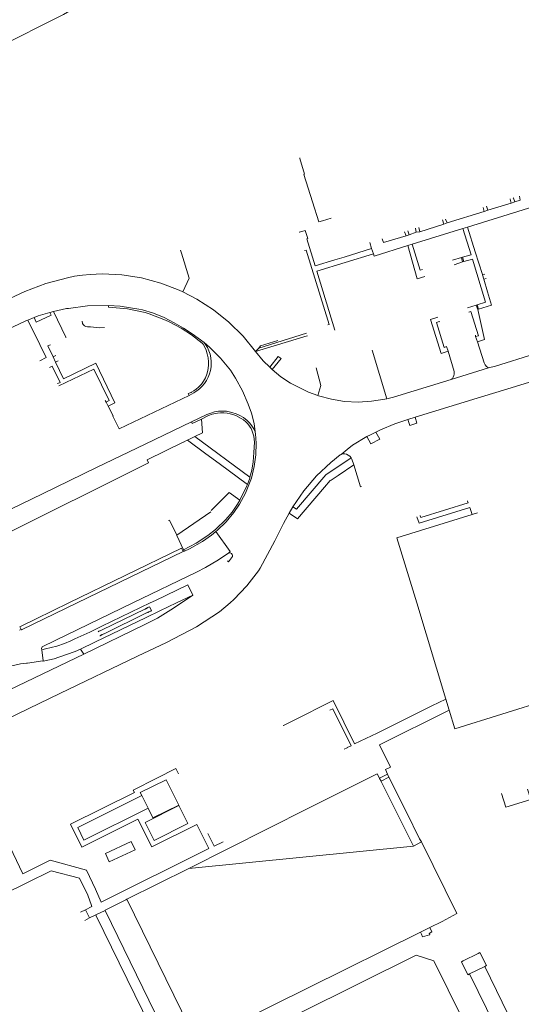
# Model space of a CAD drawing. Extents: x 145000 to 155000, y 457500 to 470000.
# Tile 130 of 256: x 152082 to 152259, y 461858 to 462206. Entities that reach past the tile are written whole.
import ezdxf

# ---------------------------------------------------------------- set-up
doc = ezdxf.new("R2010")
doc.units = 0
doc.header["$LTSCALE"] = 0.2
doc.header["$MEASUREMENT"] = 0
doc.layers.add('kant verharding', color=252, linetype='Continuous', lineweight=0)

msp = doc.modelspace()

# ---------------------------------------------------------------- linework, layer by layer
at = {"layer": 'kant verharding', "lineweight": 0}
for p, q in [((152255.37, 462140.99), (152247.19, 462138.48)), ((152256.65, 462141.42), (152255.37, 462140.99)), ((152245.91, 462138.03), (152232.8, 462134.04)), ((152247.19, 462138.48), (152245.91, 462138.03)), ((152247.19, 462138.48), (152246.68, 462139.88)), ((152231.64, 462133.62), (152231.16, 462135.07)), ((152232.8, 462134.04), (152231.64, 462133.62)), ((152232.8, 462134.04), (152232.25, 462135.38)), ((152218.27, 462129.51), (152217.72, 462130.82)), ((152219.43, 462129.86), (152218.92, 462131.22)), ((152221.9, 462130.69), (152219.43, 462129.86)), ((152238.38, 462132.05), (152220.46, 462126.49)), ((152223.18, 462130.83), (152221.9, 462130.69)), ((152231.64, 462133.62), (152223.18, 462130.83)), ((152239.96, 462132.53), (152238.38, 462132.05)), ((152242.71, 462123.84), (152239.96, 462132.53)), ((152206.14, 462124.99), (152205.54, 462127.12)), ((152219.43, 462129.86), (152218.27, 462129.51)), ((152138.96, 462123.31), (152138.67, 462124.42)), ((152206.14, 462124.99), (152196.4, 462121.97)), ((152206.74, 462123.15), (152206.14, 462124.99)), ((152220.46, 462126.49), (152218.86, 462126)), ((152245.21, 462115.76), (152242.71, 462123.84)), ((152196.4, 462121.97), (152193.14, 462121)), ((152237.87, 462121.87), (152234.66, 462120.92)), ((152238.24, 462120.28), (152235.21, 462119.18)), ((152238.22, 462121.96), (152237.87, 462121.87)), ((152238.24, 462120.28), (152237.87, 462121.87)), ((152238.63, 462120.39), (152238.22, 462121.96)), ((152238.63, 462120.39), (152238.24, 462120.28)), ((152093.86, 462102.82), (152092.55, 462102.44)), ((152243.38, 462105.16), (152243.06, 462105.05)), ((152243.59, 462103.47), (152243.06, 462105.05)), ((152243.86, 462103.57), (152243.38, 462105.16)), ((152243.86, 462103.57), (152243.59, 462103.47)), ((152086.97, 462100.64), (152084.81, 462099.76)), ((152089.04, 462091.07), (152084.81, 462099.76)), ((152183.1, 462095.09), (152166.37, 462089.81)), ((152243.55, 462092.1), (152242.83, 462093.93)), ((152211.49, 462072.01), (152206.36, 462089.08)), ((152094.62, 462087.2), (152093.74, 462086.72)), ((152094.55, 462084.94), (152093.74, 462086.72)), ((152094.55, 462084.94), (152095.48, 462085.41)), ((152171.04, 462082.34), (152170.25, 462083.11)), ((152247.42, 462082.87), (152234.24, 462078.77)), ((152112.43, 462070.84), (152112.12, 462071.37)), ((152187.09, 462073.13), (152187.36, 462073)), ((152113.13, 462069.41), (152112.43, 462070.84)), ((152114.84, 462065.98), (152113.13, 462069.41)), ((152218.92, 462064.72), (152221.52, 462065.45)), ((152143.72, 462058.65), (152141.16, 462057.35)), ((152163.19, 462044.29), (152143.72, 462058.65)), ((152165.05, 462060.23), (152165.03, 462060.37)), ((152165.13, 462059.62), (152165.05, 462060.23)), ((152147.63, 462052.58), (152141.16, 462057.35)), ((152152.3, 462049.13), (152147.63, 462052.58)), ((152127.37, 462049.44), (152028.2, 462000)), ((152162.29, 462041.79), (152152.3, 462049.13)), ((152199.83, 462048.66), (152194.29, 462044.97)), ((152194.29, 462044.97), (152191.86, 462043.31)), ((152178.34, 462033.92), (152177.03, 462031.6)), ((152149.39, 462032.16), (152137.4, 462023.86)), ((152241.56, 462031.2), (152243.52, 462031.81)), ((152139.58, 462018.1), (152102.16, 462000)), ((152140.05, 462018.27), (152139.58, 462018.1)), ((152139.77, 462018.74), (152140.05, 462018.27)), ((152141.29, 462006.35), (152129.83, 462000.89)), ((152143.04, 462002.77), (152141.29, 462006.35)), ((152143.04, 462002.77), (152137.26, 462000)), ((152138.99, 462000), (152143.04, 462002.77)), ((152129.83, 462000.89), (152127.98, 462000)), ((152137.26, 462000), (152131.41, 461997.19)), ((152232.3, 461966.06), (152222.07, 462000)), ((152082.44, 461990.61), (152081.83, 461990.4)), ((152108.42, 461986.08), (152103.42, 461983.67)), ((152104.49, 461981.94), (152075.4, 461967.91)), ((152090.98, 461983.74), (152089.66, 461983.45)), ((152104.49, 461981.94), (152103.42, 461983.67)), ((152233.48, 461962.14), (152232.3, 461966.06)), ((152235.47, 461955.57), (152233.48, 461962.14)), ((152211.77, 461939.54), (152208.95, 461938.14)), ((152211.77, 461939.54), (152212.26, 461938.52)), ((152212.26, 461938.52), (152209.47, 461937.11)), ((152127.22, 461927.56), (152125, 461932.01)), ((152082.98, 461904.48), (152076.19, 461918.75)), ((152223.73, 461915.66), (152220.89, 461914.21)), ((152223.73, 461915.66), (152223.05, 461916.72)), ((152223.73, 461915.66), (152236.2, 461890.39)), ((152220.89, 461914.21), (152141.58, 461906.3)), ((152092.66, 461909.21), (152082.98, 461904.48)), ((152141.58, 461906.3), (152119.75, 461895.47)), ((152119.75, 461895.47), (152119.34, 461895.26)), ((152105.09, 461891.77), (152103.35, 461890.9)), ((152107.38, 461892.91), (152105.09, 461891.77)), ((152106.59, 461888.9), (152105.09, 461891.77)), ((152107.38, 461892.91), (152107.23, 461893.21)), ((152112.13, 461891.55), (152108.78, 461890)), ((152132.7, 461849.32), (152112.13, 461891.55)), ((152106.59, 461888.9), (152104.86, 461888.01)), ((152108.78, 461890), (152106.59, 461888.9)), ((152108.78, 461890), (152108.94, 461889.63)), ((152108.94, 461889.63), (152129.44, 461847.71)), ((152230.98, 461887.67), (152226.63, 461885.5)), ((152236.2, 461890.39), (152230.98, 461887.67)), ((152226.63, 461885.5), (152223.42, 461883.9)), ((152223.62, 461883.33), (152223.42, 461883.9)), ((152223.69, 461883.12), (152223.62, 461883.33)), ((152238.44, 461873.73), (152243.69, 461876.34)), ((152246.05, 461871.77), (152240.73, 461869.12)), ((152268.78, 461825.51), (152246.05, 461871.77)), ((152263.53, 461822.92), (152240.73, 461869.12))]:
    msp.add_line(p, q, dxfattribs=at)
at = {"layer": 'kant verharding', "lineweight": 0, "flags": 128}
for points in [[(152319.34, 462345.61), (152316.14, 462343.67), (152305.03, 462335.06), (152289.3, 462324.39), (152274.47, 462315.47), (152261.3, 462308.75), (152246.97, 462302.99), (152230.33, 462298.14), (152212.68, 462291.57), (152202.08, 462286.31), (152193.83, 462280.71), (152182.94, 462271.91), (152169.25, 462259.92), (152156.06, 462247.5), (152137.25, 462233.58), (152116.46, 462218.79), (152097.41, 462207.51), (152073.35, 462195.55), (152034.96, 462177.12), (152021.06, 462171.27)], [(152182.47, 462151.24), (152180.78, 462156.77), (152180.78, 462156.91)], [(152185.23, 462141.42), (152182.17, 462151.14), (152182.47, 462151.24)], [(152188.79, 462134.75), (152187.44, 462134.34), (152185.23, 462141.42)], [(152255.37, 462140.99), (152255.01, 462142.39), (152255.05, 462142.48)], [(152256.65, 462141.42), (152256.19, 462142.74), (152256.12, 462142.81)], [(152258.27, 462143.48), (152258.61, 462141.98), (152256.65, 462141.42)], [(152266.84, 462134.3), (152264.9, 462140.27), (152239.96, 462132.53)], [(152245.91, 462138.03), (152245.55, 462139.42), (152245.5, 462139.49)], [(152191.9, 462135.66), (152191.83, 462135.68), (152188.79, 462134.75)], [(152182.7, 462131.3), (152180.61, 462130.7), (152180.53, 462130.74)], [(152193.14, 462121), (152186.23, 462118.82), (152183.26, 462128.36), (152183.59, 462128.46), (152182.7, 462131.3)], [(152221.9, 462130.69), (152221.57, 462132.03), (152221.61, 462132.11)], [(152223.18, 462130.83), (152222.8, 462132.36), (152222.74, 462132.43)], [(152238.38, 462132.05), (152241.25, 462122.78), (152238.22, 462121.96)], [(152218.27, 462129.51), (152210.27, 462127.08), (152209.8, 462128.44)], [(152190.69, 462098.03), (152191.18, 462098.24), (152183.07, 462124.42), (152182.6, 462124.31), (152182.52, 462124.35)], [(152218.86, 462126), (152207.07, 462122.29), (152206.74, 462123.15)], [(152224.9, 462115.13), (152222.2, 462114.27), (152218.86, 462126)], [(152224.12, 462117.61), (152223.23, 462117.4), (152220.46, 462126.49)], [(152139.45, 462109.68), (152141.67, 462114.55), (152138.96, 462123.31)], [(152193.18, 462096.23), (152186.8, 462116.96), (152206.74, 462123.15)], [(152243.38, 462105.16), (152246.37, 462106.06), (152241.73, 462121.22), (152238.63, 462120.39)], [(152106.73, 462115.78), (152104.02, 462115.63), (152101.21, 462115.27), (152098.82, 462114.7), (152091.13, 462112.67), (152083.68, 462109.85), (152076.61, 462106.53), (152055.11, 462096.08), (152039.62, 462088.49), (152031.19, 462084.46), (152000, 462069.48)], [(152139.45, 462109.68), (152138.2, 462110.31), (152131.67, 462112.8), (152124.9, 462114.59), (152117.99, 462115.67), (152111, 462116.02), (152106.73, 462115.78)], [(152246.04, 462115.99), (152245.21, 462115.71), (152245.21, 462115.76)], [(152245.7, 462114.17), (152245.21, 462115.71), (152245.21, 462115.76)], [(152246.53, 462114.41), (152245.7, 462114.12), (152245.7, 462114.17)], [(152247.04, 462109.65), (152245.7, 462114.12), (152245.7, 462114.17)], [(152165.14, 462088.61), (152160.73, 462094.03), (152155.77, 462098.97), (152150.32, 462103.35), (152144.44, 462107.15), (152139.45, 462109.68)], [(152247.04, 462109.65), (152248.46, 462104.96), (152243.86, 462103.57)], [(152098.29, 462093.64), (152098.22, 462093.7), (152093.83, 462102.75), (152093.86, 462102.82)], [(152099.13, 462103.88), (152098.46, 462103.8), (152093.86, 462102.82)], [(152113.29, 462104.86), (152105.85, 462104.72), (152099.13, 462103.88)], [(152113.29, 462104.86), (152113.23, 462104.31), (152119.96, 462103.68), (152126.22, 462102.41), (152127.64, 462101.96), (152133.4, 462099.72), (152134.61, 462099.15)], [(152147.04, 462091.78), (152142.77, 462094.92), (152139.77, 462096.89), (152136.48, 462098.81), (152132.89, 462100.7), (152129.14, 462102.2), (152125.26, 462103.3), (152123.98, 462103.57), (152117.39, 462104.59), (152113.29, 462104.86)], [(152243.06, 462105.05), (152239.95, 462104.02), (152239.95, 462104.07)], [(152242.83, 462093.93), (152243.84, 462094.24), (152241.15, 462102.76), (152240.4, 462102.57)], [(152243.59, 462103.47), (152245.99, 462092.94), (152243.55, 462092.1)], [(152084.81, 462099.76), (152084.05, 462099.46), (152072.77, 462094.16), (152053.73, 462085.16)], [(152092.55, 462102.44), (152092.98, 462101.49), (152087.77, 462098.95), (152086.97, 462100.64)], [(152092.55, 462102.44), (152088.38, 462101.21), (152086.97, 462100.64)], [(152111.8, 462097.08), (152110.1, 462097.05), (152106.89, 462097.31), (152105.86, 462097.34), (152105.29, 462097.49), (152104.76, 462097.76), (152104.3, 462098.17), (152104.11, 462098.58), (152103.92, 462099.41)], [(152142.49, 462074.33), (152142.59, 462074.33), (152143.34, 462074.74), (152144.23, 462075.35), (152145.05, 462076.06), (152146.07, 462077.18), (152146.81, 462078.25), (152147.44, 462079.42), (152147.94, 462080.64), (152148.31, 462081.9), (152148.6, 462083.68), (152148.59, 462085.07), (152148.43, 462086.45), (152148.13, 462087.8), (152147.69, 462089.12), (152147.11, 462090.39), (152146.62, 462091.24), (152146.26, 462091.61), (152142.53, 462094.49), (152138.91, 462096.89), (152134.61, 462099.15)], [(152233.1, 462088.81), (152230.65, 462087.97), (152226.94, 462099.98), (152229.52, 462100.76)], [(152233.1, 462088.81), (152232.61, 462090.43), (152231.76, 462090.12), (152229.01, 462098.91), (152229.98, 462099.21), (152230.05, 462099.17)], [(152305.23, 462100.75), (152275.74, 462091.59), (152263.35, 462087.68), (152249.84, 462083.49), (152247.42, 462082.87)], [(152166.37, 462089.81), (152165.14, 462088.61), (152183.32, 462094.15), (152183.42, 462094.12)], [(152172.99, 462092.51), (152166.87, 462090.6), (152166.37, 462089.81)], [(152242.83, 462093.93), (152242.8, 462094.41), (152242.85, 462094.47)], [(152247.42, 462082.87), (152246.73, 462083.38), (152246.23, 462083.96), (152245.85, 462084.63), (152243.55, 462092.1)], [(152088.96, 462085.31), (152091.28, 462086.49), (152089.04, 462091.07)], [(152092.78, 462091.05), (152091.82, 462090.63), (152093.74, 462086.72)], [(152141.7, 462073.18), (152143.39, 462074.09), (152144.42, 462074.73), (152145.41, 462075.52), (152146.32, 462076.4), (152147.14, 462077.38), (152147.84, 462078.43), (152148.44, 462079.56), (152148.91, 462080.74), (152149.25, 462081.96), (152149.47, 462083.21), (152149.53, 462083.89), (152149.52, 462085.17), (152149.37, 462086.44), (152149.09, 462087.68), (152148.68, 462088.89), (152148.14, 462090.05), (152147.49, 462091.15), (152147.04, 462091.78)], [(152165.03, 462060.37), (152164.61, 462063.25), (152163.69, 462066.85), (152162.52, 462070.09), (152160.57, 462074.8), (152158.13, 462079.29), (152156.28, 462082.1), (152152.8, 462086.34), (152148.91, 462090.2), (152147.04, 462091.78)], [(152234.24, 462078.77), (152234.25, 462078.85), (152234.63, 462079.19), (152234.96, 462079.65), (152235.19, 462080.17), (152235.31, 462080.72), (152235.31, 462081.29), (152235.27, 462081.57), (152233.1, 462088.81)], [(152165.14, 462088.61), (152167.89, 462085.4), (152170.25, 462083.11)], [(152171.04, 462082.34), (152174.17, 462086.2), (152173.15, 462086.88), (152170.25, 462083.11)], [(152285.51, 462085.19), (152255.43, 462075.9), (152243.37, 462072.23), (152221.52, 462065.45)], [(152095.24, 462077.39), (152095.32, 462077.38), (152096.13, 462077.77), (152093.41, 462083.45), (152092.46, 462082.97)], [(152108.74, 462084.55), (152097.42, 462079.03), (152094.55, 462084.94)], [(152112.43, 462070.84), (152113.54, 462071.37), (152108.08, 462082.41), (152095.75, 462076.51), (152095.68, 462076.54)], [(152113.13, 462069.41), (152115.53, 462070.6), (152108.74, 462084.55)], [(152171.04, 462082.34), (152174.13, 462079.78), (152177.48, 462077.54), (152179.18, 462076.62), (152183.9, 462074.32), (152187.09, 462073.13)], [(152187.09, 462073.13), (152188.18, 462076.66), (152186.53, 462082.91)], [(152234.24, 462078.77), (152234.15, 462078.78), (152213.84, 462072.53), (152211.49, 462072.01)], [(152141.7, 462073.18), (152117.03, 462061.37), (152114.82, 462065.9), (152114.84, 462065.98)], [(152141.7, 462073.18), (152141.39, 462073.81), (152142.38, 462074.22), (152142.49, 462074.33)], [(152187.36, 462073), (152191.93, 462071.79), (152196.61, 462071.06), (152201.35, 462070.83), (152206.08, 462071.09), (152210.76, 462071.85), (152211.49, 462072.01)], [(152165.03, 462060.37), (152164.52, 462061.38), (152163.84, 462062.46), (152163.05, 462063.46), (152162.15, 462064.37), (152160.94, 462065.36), (152159.64, 462066.11), (152158.27, 462066.73), (152156.84, 462067.2), (152154.9, 462067.58), (152153.48, 462067.65), (152152.07, 462067.57), (152150.68, 462067.34), (152149.32, 462066.96), (152147.93, 462066.41), (152142.53, 462063.89)], [(152146.04, 462064.84), (152142.84, 462063.29), (152142.53, 462063.89)], [(152143.72, 462058.65), (152146.48, 462060.03), (152146.04, 462064.84)], [(152155.17, 462066.91), (152153.94, 462067.04), (152152.82, 462067.05), (152151.7, 462066.93), (152149.8, 462066.5), (152148.58, 462066.06), (152146.04, 462064.84)], [(152163.19, 462044.29), (152163.85, 462046.86), (152164.28, 462049.79), (152164.57, 462053), (152164.76, 462056.66), (152164.7, 462057.76), (152164.53, 462058.84), (152164.25, 462059.9), (152163.85, 462060.92), (152163.57, 462061.51), (152163.04, 462062.35), (152162.41, 462063.14), (152161.7, 462063.86), (152160.93, 462064.5), (152160.09, 462065.05), (152158.15, 462066.06), (152157.19, 462066.45), (152156.19, 462066.73), (152155.17, 462066.91)], [(152218.92, 462064.72), (152214.28, 462063.18), (152209.29, 462061.06), (152207.63, 462060.26)], [(152221.52, 462065.45), (152222.13, 462063.38), (152219.59, 462062.59), (152218.92, 462064.72)], [(152142.53, 462063.89), (152126.21, 462055.99), (152109.01, 462047.74), (152089.96, 462038.48), (152045.15, 462016.87)], [(152151.17, 462025.22), (152151.76, 462025.68), (152154.79, 462028.61), (152157.49, 462031.85), (152159.54, 462034.84), (152161.62, 462038.72), (152163.29, 462042.8), (152163.69, 462044.01), (152164.68, 462048.11), (152165.24, 462052.26), (152165.37, 462056.29), (152165.13, 462059.62)], [(152204.45, 462058.65), (152199.37, 462055.58), (152197.5, 462054.15), (152195.35, 462052.38)], [(152204.45, 462058.65), (152205.73, 462059.22), (152207.63, 462060.26)], [(152207.63, 462060.26), (152209.03, 462057.77), (152205.84, 462056.08), (152204.45, 462058.65)], [(152139.75, 462056.66), (152139.65, 462056.66), (152126.92, 462050.39), (152127.37, 462049.44)], [(152141.16, 462057.35), (152141.07, 462057.36), (152139.75, 462056.66)], [(152195.35, 462052.38), (152194.99, 462052.21), (152191.7, 462049.46), (152186.72, 462044.77), (152182.25, 462039.57), (152178.34, 462033.92)], [(152198.93, 462051.15), (152189.95, 462045.16), (152179.64, 462033), (152178.34, 462033.92)], [(152198.93, 462051.15), (152198.4, 462051.75), (152197.87, 462052.13), (152197.28, 462052.39), (152196.64, 462052.52), (152195.99, 462052.52), (152195.35, 462052.38)], [(152199.83, 462048.66), (152199.17, 462050.71), (152198.93, 462051.15)], [(152202.61, 462041.02), (152202.18, 462040.93), (152199.83, 462048.66)], [(152162.29, 462041.79), (152163.12, 462044), (152163.19, 462044.29)], [(152162.29, 462041.79), (152162.09, 462041.22), (152159.6, 462036.26)], [(152189.48, 462040.75), (152179.98, 462029.59), (152177.03, 462031.6)], [(152191.86, 462043.31), (152191.77, 462043.31), (152191.5, 462043.14), (152189.48, 462040.75)], [(152159.6, 462036.26), (152155.83, 462038.87), (152149.46, 462032.53)], [(152139.77, 462018.74), (152144.18, 462021.02), (152148.34, 462023.73), (152151.05, 462025.88), (152154.7, 462029.35), (152156.93, 462032), (152158.83, 462034.8), (152159.6, 462036.26)], [(152241.56, 462031.2), (152240.83, 462033.59), (152222.88, 462028.14), (152222.13, 462030.36), (152222.05, 462030.39)], [(152239.93, 462035.95), (152240, 462035.89), (152240.18, 462035.32), (152223.53, 462030.16), (152223.32, 462030.72), (152223.24, 462030.76)], [(152177.03, 462031.6), (152174.98, 462027.97), (152171.94, 462021.89), (152166.77, 462012.21), (152166.17, 462011.3), (152162.11, 462005.99), (152157.51, 462001.14), (152156.19, 462000)], [(152222.07, 462000), (152215.05, 462022.91), (152241.56, 462031.2)], [(152137.4, 462023.86), (152134.83, 462029.16), (152134.47, 462029.05)], [(152139.77, 462018.74), (152137.38, 462023.77), (152137.4, 462023.86)], [(152140.05, 462018.27), (152141.83, 462019.09), (152146.48, 462021.66), (152149.64, 462023.88), (152151.17, 462025.22)], [(152155.67, 462017.66), (152156.21, 462018.12), (152151.17, 462025.22)], [(152139.58, 462018.1), (152138.96, 462019.28), (152099.3, 462000)], [(152121.83, 462000), (152144.36, 462010.85), (152147.47, 462012.43), (152152.11, 462015.16), (152155.67, 462017.66)], [(152155.3, 462014.85), (152155.66, 462014.48), (152157.02, 462016.3), (152157.05, 462016.65), (152156.91, 462017.1), (152156.61, 462017.46), (152156.19, 462017.66), (152155.96, 462017.69), (152155.67, 462017.66)], [(152000, 461921.62), (152096.08, 461968.01), (152123.51, 461981.18), (152133.72, 461985.98), (152144.31, 461991.56), (152152.43, 461996.78), (152156.19, 462000)], [(152099.3, 462000), (152081.96, 461991.58), (152082.44, 461990.61)], [(152102.16, 462000), (152082.49, 461990.52), (152082.44, 461990.61)], [(152121.83, 462000), (152094.37, 461986.67), (152089.8, 461984.51), (152089.61, 461983.85), (152089.66, 461983.45)], [(152104.49, 461981.94), (152125.81, 461992.25), (152130.49, 461994.65), (152135.28, 461997.51), (152138.99, 462000)], [(152127.98, 462000), (152110.85, 461991.78), (152106.63, 461989.71)], [(152109.62, 461989.84), (152109.71, 461989.85), (152109.89, 461989.97), (152109.99, 461989.98), (152110.17, 461990.11), (152110.26, 461990.11), (152110.54, 461990.25), (152110.82, 461990.39), (152111.07, 461990.51), (152126.06, 461997.8), (152126.15, 461997.8), (152126.33, 461997.93), (152126.42, 461997.93), (152126.6, 461998.05), (152126.69, 461998.06), (152126.87, 461998.19), (152126.96, 461998.2), (152127.14, 461998.31), (152127.42, 461998.45), (152127.78, 461998.59), (152128.4, 461997.26), (152128.17, 461997.09), (152128.08, 461997.1), (152127.89, 461996.95), (152127.8, 461996.96)], [(152131.41, 461997.19), (152126.52, 461994.88), (152108.42, 461986.08)], [(152127.8, 461996.96), (152127.62, 461996.82), (152127.53, 461996.83), (152127.35, 461996.69), (152127.26, 461996.7), (152127.08, 461996.56), (152126.99, 461996.57), (152126.81, 461996.43), (152126.72, 461996.44), (152111.67, 461989.07), (152111.58, 461989.07), (152111.42, 461988.94), (152111.34, 461988.95), (152111.15, 461988.8), (152111.06, 461988.82), (152110.87, 461988.67), (152110.78, 461988.68), (152110.6, 461988.53), (152110.51, 461988.55), (152110.32, 461988.4), (152110.23, 461988.41)], [(152106.63, 461989.71), (152101.32, 461987.28), (152099.93, 461986.55), (152097.75, 461985.65), (152094.96, 461984.71), (152090.98, 461983.74)], [(152090.2, 461979.48), (152090.15, 461979.57), (152089.66, 461983.45)], [(152103.42, 461983.67), (152101.45, 461982.82), (152095.74, 461980.8), (152094.03, 461980.27), (152090.2, 461979.48)], [(152090.2, 461979.48), (152090.11, 461979.5), (152084.68, 461978.69), (152084.31, 461978.71), (152082.21, 461978.45), (152078.63, 461977.65), (152074.92, 461976.46)], [(152294.99, 461974), (152268.71, 461965.97), (152235.47, 461955.57)], [(152232.3, 461966.06), (152227.43, 461963.7), (152208.05, 461954.08), (152200.14, 461950.25), (152192.56, 461965.53), (152178.11, 461958.27)], [(152196.39, 461948.41), (152196.47, 461948.41), (152197.5, 461948.9), (152197.47, 461949.02), (152198.87, 461949.62), (152192.39, 461962.68), (152191.41, 461962.19)], [(152233.48, 461962.14), (152208.88, 461949.95), (152212.75, 461942.06)], [(152178.11, 461958.27), (152174.98, 461956.7), (152174.91, 461956.72)], [(152130.33, 461938.2), (152137.05, 461941.53), (152137.9, 461939.75)], [(152208.95, 461938.14), (152208.11, 461939.7), (152183.64, 461927.53), (152141.58, 461906.3)], [(152212.75, 461942.06), (152210.97, 461941.17), (152211.77, 461939.57), (152211.77, 461939.54)], [(152099.87, 461921.96), (152122.38, 461933.11), (152121.94, 461933.99), (152130.33, 461938.2)], [(152125, 461932.01), (152124.44, 461933.12), (152133.55, 461937.61), (152138.02, 461928.65), (152128.92, 461924.16), (152127.22, 461927.56)], [(152209.47, 461937.11), (152208.93, 461938.06), (152208.95, 461938.14)], [(152220.89, 461914.21), (152209.45, 461937.03), (152209.47, 461937.11)], [(152212.26, 461938.52), (152218.43, 461926.12), (152223.05, 461916.72)], [(152261.2, 461934.32), (152262.38, 461930.6), (152253.51, 461927.89), (152251.98, 461932.82)], [(152127.22, 461927.56), (152104.6, 461916.3), (152102.38, 461920.75), (152125, 461932.01)], [(152126.23, 461922.56), (152138.03, 461928.5), (152141.3, 461922.14), (152129.42, 461916.23), (152126.23, 461922.56)], [(152092.66, 461909.21), (152105.46, 461905.77), (152108.64, 461899.01), (152110.69, 461894.48), (152148.65, 461913.34), (152144.41, 461921.79), (152128.55, 461913.96), (152123.64, 461923.73), (152103.86, 461913.89), (152099.87, 461921.96)], [(152153.7, 461915.73), (152150.59, 461914.18), (152148.35, 461918.65)], [(152121.3, 461915.79), (152122.62, 461912.95), (152113.48, 461908.71), (152112.17, 461911.55), (152121.3, 461915.79)], [(152107.23, 461893.21), (152107.24, 461893.29), (152105.93, 461896.86), (152102.99, 461902.85), (152092.97, 461905.47), (152084.46, 461901.26)], [(152084.46, 461901.26), (152084.37, 461901.27), (152036.04, 461877.46), (152000, 461859.56)], [(152119.34, 461895.26), (152112.06, 461891.63), (152112.13, 461891.55)], [(152223.42, 461883.9), (152144.6, 461844.82), (152119.75, 461895.47)], [(152226.63, 461885.5), (152227.43, 461883.92), (152226.42, 461883.41), (152226.52, 461883.25)], [(152226.57, 461882.87), (152224.05, 461882.23), (152223.69, 461883.12)], [(152226.52, 461883.25), (152226.73, 461882.91), (152226.57, 461882.87)], [(152139.72, 461834.93), (152221.89, 461875.7), (152228.05, 461873.8), (152288.61, 461751.43), (152286.62, 461745.42), (152164.28, 461684.8), (152158.33, 461686.68), (152097.7, 461809.08)], [(152240.73, 461869.12), (152240.14, 461868.82), (152237.8, 461873.41), (152238.44, 461873.73)], [(152243.69, 461876.34), (152244.33, 461876.66), (152246.67, 461872.07), (152246.05, 461871.77)]]:
    msp.add_lwpolyline(points, dxfattribs=at)

doc.saveas('drawing.dxf')
